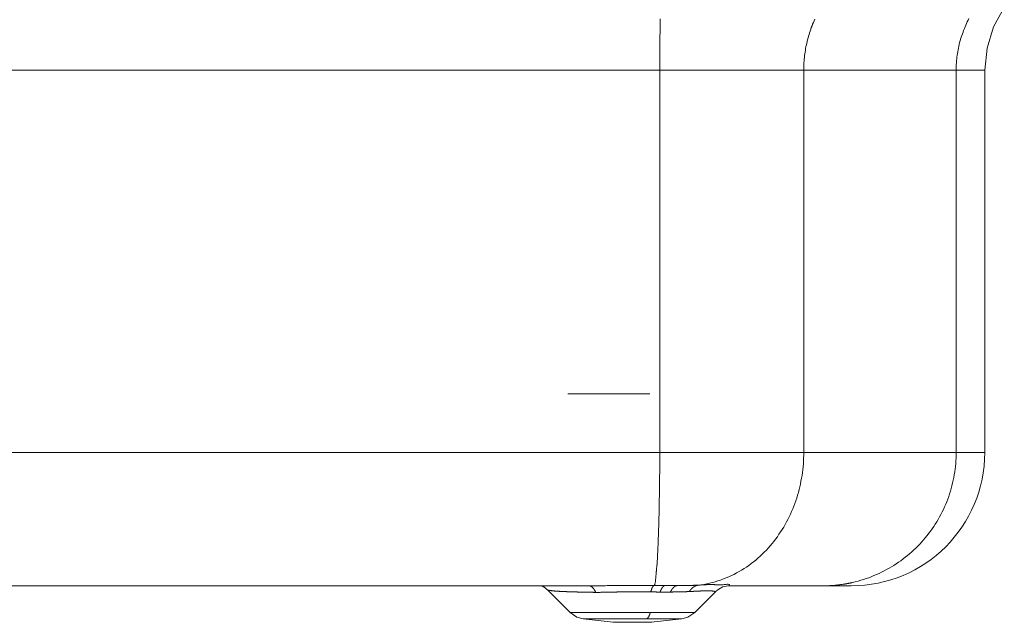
# Model space of a CAD drawing. Header units: inches. Extents: x 57112 to 98566, y -51777 to -16564.
# Tile 9 of 138: x 71691 to 71717, y -21307 to -21292. Entities that reach past the tile are written whole.
import ezdxf

# ---------------------------------------------------------------- set-up
doc = ezdxf.new("R2010")
doc.units = ezdxf.units.IN
doc.header["$MEASUREMENT"] = 0
doc.layers.get('0').update_dxf_attribs({"color": 251, "lineweight": 0})

# ---------------------------------------------------------------- blocks, each defined once
blk = doc.blocks.new('A$C6761DF6A')
for p, q in [((2162.91, 139), (2436.13, 139)), ((2389.66, 139), (2389.66, 84.3)), ((2410.25, 139), (2410.25, 84.3)), ((2432.04, 139), (2432.04, 84.3)), ((2436.13, 139), (2436.13, 84.3)), ((2162.91, 84.3), (2436.13, 84.3)), ((2219.45, 65.22), (2379.59, 65.22)), ((2372.7, 65.22), (2373.18, 64.97)), ((2399.5, 65.22), (2399.48, 65.22)), ((2399.5, 65.22), (2417.05, 65.22)), ((2376.86, 61.4), (2373.62, 64.64)), ((2394.66, 61.4), (2397.61, 64.36)), ((2397.61, 64.35), (2397.61, 64.35)), ((2383.03, 60.01), (2383.1, 60)), ((2388.42, 60), (2392.83, 60.5))]:
    blk.add_line(p, q)
at = {"linetype": 'Continuous'}
blk.add_line((2388.23, 92.67), (2376.51, 92.67), dxfattribs=at)
for points in [[(2389.66, 139), (2389.66, 139.23), (2389.66, 139.47), (2389.66, 139.71), (2389.66, 139.94), (2389.66, 140.18), (2389.66, 140.42), (2389.66, 140.65), (2389.66, 140.89), (2389.66, 141.13), (2389.66, 141.36), (2389.67, 141.6), (2389.67, 141.84), (2389.67, 142.08), (2389.67, 142.31), (2389.67, 142.55), (2389.68, 142.79), (2389.68, 143.02), (2389.68, 143.26), (2389.69, 143.5), (2389.69, 143.73), (2389.69, 143.97), (2389.7, 144.21), (2389.7, 144.44), (2389.7, 144.68), (2389.71, 144.92), (2389.71, 145.15), (2389.72, 145.39), (2389.72, 145.63), (2389.73, 145.86), (2389.73, 146.1), (2389.74, 146.34)], [(2410.25, 139), (2410.25, 139.25), (2410.26, 139.51), (2410.27, 139.77), (2410.28, 140.03), (2410.3, 140.29), (2410.32, 140.54), (2410.34, 140.8), (2410.37, 141.06), (2410.41, 141.31), (2410.44, 141.57), (2410.48, 141.83), (2410.52, 142.08), (2410.57, 142.34), (2410.62, 142.59), (2410.68, 142.84), (2410.74, 143.09), (2410.8, 143.34), (2410.86, 143.59), (2410.93, 143.84), (2411.01, 144.09), (2411.08, 144.34), (2411.16, 144.58), (2411.25, 144.83), (2411.33, 145.07), (2411.43, 145.31), (2411.52, 145.55), (2411.62, 145.79), (2411.72, 146.03), (2411.82, 146.26)], [(2432.04, 139), (2432.04, 139.26), (2432.05, 139.52), (2432.06, 139.79), (2432.07, 140.05), (2432.09, 140.31), (2432.12, 140.58), (2432.15, 140.84), (2432.18, 141.1), (2432.22, 141.36), (2432.26, 141.62), (2432.31, 141.88), (2432.36, 142.14), (2432.42, 142.4), (2432.48, 142.66), (2432.54, 142.92), (2432.61, 143.17), (2432.68, 143.42), (2432.76, 143.68), (2432.84, 143.93), (2432.93, 144.18), (2433.02, 144.43), (2433.11, 144.67), (2433.21, 144.92), (2433.31, 145.16), (2433.41, 145.4), (2433.52, 145.65), (2433.63, 145.88), (2433.75, 146.12), (2433.87, 146.36)], [(2436.13, 139), (2436.46, 142.14), (2437.4, 145.16), (2438.92, 147.94)], [(2389.28, 68.42), (2389.31, 68.75), (2389.33, 69.08), (2389.35, 69.41), (2389.36, 69.74), (2389.38, 70.07), (2389.39, 70.4), (2389.41, 70.73), (2389.42, 71.06), (2389.43, 71.39), (2389.44, 71.72), (2389.45, 72.06), (2389.47, 72.39), (2389.48, 72.72), (2389.49, 73.05), (2389.5, 73.38), (2389.51, 73.71), (2389.52, 74.04), (2389.53, 74.37), (2389.54, 74.7), (2389.55, 75.03), (2389.56, 75.36), (2389.57, 75.7), (2389.57, 76.03), (2389.58, 76.36), (2389.59, 76.69), (2389.59, 77.02), (2389.6, 77.35), (2389.6, 77.68), (2389.61, 78.01), (2389.61, 78.34), (2389.62, 78.67), (2389.62, 79.01), (2389.63, 79.34), (2389.63, 79.67), (2389.63, 80), (2389.64, 80.33), (2389.64, 80.66), (2389.64, 80.99), (2389.65, 81.32), (2389.65, 81.65), (2389.65, 81.98), (2389.65, 82.32), (2389.65, 82.65), (2389.65, 82.98), (2389.65, 83.31), (2389.66, 83.64), (2389.66, 83.97), (2389.66, 84.3)], [(2410.25, 84.3), (2410.25, 83.89), (2410.23, 83.48), (2410.21, 83.06), (2410.19, 82.65), (2410.15, 82.24), (2410.11, 81.82), (2410.06, 81.41), (2410, 81), (2409.93, 80.6), (2409.85, 80.19), (2409.77, 79.78), (2409.68, 79.38), (2409.58, 78.98), (2409.48, 78.58), (2409.36, 78.18), (2409.24, 77.78), (2409.11, 77.39), (2408.97, 77), (2408.83, 76.61), (2408.67, 76.23), (2408.51, 75.84), (2408.34, 75.47), (2408.17, 75.09), (2407.98, 74.72), (2407.79, 74.36), (2407.59, 73.99), (2407.38, 73.63), (2407.17, 73.28), (2406.94, 72.93), (2406.71, 72.59), (2406.48, 72.25), (2406.23, 71.91), (2405.98, 71.58), (2405.72, 71.26), (2405.45, 70.94), (2405.18, 70.63), (2404.9, 70.33), (2404.61, 70.03), (2404.31, 69.74), (2404.01, 69.46), (2403.7, 69.18), (2403.39, 68.91), (2403.07, 68.65), (2402.74, 68.4), (2402.41, 68.15), (2402.07, 67.91), (2401.72, 67.69), (2401.37, 67.47), (2401.01, 67.26), (2400.65, 67.06), (2400.28, 66.86), (2399.91, 66.68), (2399.53, 66.51), (2399.15, 66.35), (2398.76, 66.2), (2398.37, 66.05), (2397.98, 65.92), (2397.58, 65.8), (2397.18, 65.7), (2396.78, 65.6), (2396.37, 65.51), (2395.97, 65.43), (2395.56, 65.37), (2395.15, 65.32)], [(2432.04, 84.3), (2432.03, 83.9), (2432.02, 83.5), (2432, 83.1), (2431.97, 82.7), (2431.93, 82.3), (2431.88, 81.9), (2431.83, 81.51), (2431.77, 81.11), (2431.7, 80.71), (2431.62, 80.32), (2431.53, 79.93), (2431.43, 79.54), (2431.33, 79.15), (2431.22, 78.77), (2431.1, 78.39), (2430.97, 78.01), (2430.83, 77.63), (2430.69, 77.25), (2430.54, 76.88), (2430.38, 76.51), (2430.21, 76.15), (2430.04, 75.79), (2429.85, 75.43), (2429.66, 75.08), (2429.47, 74.73), (2429.26, 74.39), (2429.05, 74.04), (2428.83, 73.71), (2428.61, 73.38), (2428.37, 73.05), (2428.13, 72.73), (2427.89, 72.41), (2427.63, 72.1), (2427.37, 71.8), (2427.11, 71.49), (2426.84, 71.2), (2426.56, 70.91), (2426.27, 70.63), (2425.98, 70.35), (2425.69, 70.08), (2425.39, 69.82), (2425.08, 69.56), (2424.77, 69.31), (2424.45, 69.06), (2424.13, 68.82), (2423.8, 68.59), (2423.47, 68.37), (2423.13, 68.15), (2422.79, 67.94), (2422.44, 67.74), (2422.09, 67.54), (2421.74, 67.35), (2421.38, 67.17), (2421.02, 67), (2420.65, 66.83), (2420.28, 66.68), (2419.91, 66.53), (2419.54, 66.38), (2419.16, 66.25), (2418.78, 66.12), (2418.39, 66.01), (2418.01, 65.9), (2417.62, 65.79), (2417.23, 65.7)], [(2388.87, 65.27), (2388.91, 65.35), (2388.95, 65.43), (2388.98, 65.51), (2389, 65.6), (2389.02, 65.69), (2389.04, 65.78), (2389.05, 65.87), (2389.06, 65.97), (2389.06, 66.06), (2389.07, 66.16), (2389.08, 66.25), (2389.09, 66.34), (2389.09, 66.43), (2389.1, 66.53), (2389.11, 66.62), (2389.12, 66.71), (2389.13, 66.8), (2389.13, 66.89), (2389.14, 66.98), (2389.15, 67.07), (2389.16, 67.16), (2389.17, 67.25), (2389.18, 67.34), (2389.19, 67.43), (2389.2, 67.52), (2389.21, 67.61), (2389.22, 67.7), (2389.22, 67.79), (2389.23, 67.88), (2389.24, 67.97), (2389.25, 68.06), (2389.26, 68.15)], [(2389.26, 68.15), (2389.26, 68.16), (2389.26, 68.17), (2389.26, 68.18), (2389.26, 68.19), (2389.26, 68.21), (2389.26, 68.22), (2389.27, 68.23), (2389.27, 68.24), (2389.27, 68.25), (2389.27, 68.26), (2389.27, 68.27), (2389.27, 68.28), (2389.27, 68.29), (2389.27, 68.31), (2389.27, 68.32), (2389.27, 68.33), (2389.28, 68.34), (2389.28, 68.35), (2389.28, 68.36), (2389.28, 68.37), (2389.28, 68.38), (2389.28, 68.4), (2389.28, 68.41), (2389.28, 68.42)], [(2372.78, 65.22), (2373.11, 65.06), (2373.71, 64.55)], [(2379.54, 65.22), (2379.54, 65.22), (2379.54, 65.22), (2379.53, 65.22), (2379.53, 65.22), (2379.53, 65.22), (2379.53, 65.22), (2379.52, 65.22), (2379.52, 65.22), (2379.52, 65.22), (2379.51, 65.22), (2379.51, 65.22), (2379.51, 65.22), (2379.5, 65.22), (2379.5, 65.22), (2379.5, 65.22), (2379.49, 65.22), (2379.49, 65.22), (2379.49, 65.22), (2379.48, 65.22), (2379.48, 65.22), (2379.48, 65.22), (2379.47, 65.22), (2379.47, 65.22), (2379.47, 65.22), (2379.47, 65.22), (2379.46, 65.22), (2379.46, 65.22), (2379.46, 65.22), (2379.45, 65.22), (2379.45, 65.22), (2379.45, 65.22), (2379.44, 65.22), (2379.44, 65.22), (2379.44, 65.22), (2379.43, 65.22), (2379.43, 65.22), (2379.43, 65.22), (2379.42, 65.22), (2379.42, 65.22), (2379.42, 65.22), (2379.42, 65.22), (2379.41, 65.22), (2379.41, 65.22), (2379.41, 65.22), (2379.4, 65.22), (2379.4, 65.22), (2379.4, 65.22), (2379.39, 65.22)], [(2379.54, 65.22), (2379.56, 65.22), (2379.57, 65.22), (2379.59, 65.22), (2379.6, 65.22), (2379.62, 65.22), (2379.63, 65.21), (2379.65, 65.21), (2379.66, 65.21), (2379.67, 65.2), (2379.69, 65.2), (2379.7, 65.19), (2379.72, 65.19), (2379.73, 65.18), (2379.75, 65.18), (2379.76, 65.17), (2379.77, 65.17), (2379.79, 65.16), (2379.8, 65.16), (2379.81, 65.15), (2379.83, 65.14), (2379.84, 65.13), (2379.85, 65.13), (2379.86, 65.12), (2379.88, 65.11)], [(2379.59, 65.22), (2379.82, 65.22), (2380.05, 65.22), (2380.28, 65.23), (2380.52, 65.23), (2380.75, 65.23), (2380.98, 65.23), (2381.21, 65.23), (2381.44, 65.24), (2381.68, 65.24), (2381.91, 65.24), (2382.14, 65.25), (2382.37, 65.25), (2382.6, 65.25), (2382.84, 65.26), (2383.07, 65.26), (2383.3, 65.26), (2383.53, 65.27), (2383.76, 65.27), (2384, 65.27), (2384.23, 65.27), (2384.46, 65.28), (2384.69, 65.28), (2384.92, 65.28), (2385.16, 65.28), (2385.39, 65.28), (2385.62, 65.28), (2385.85, 65.28), (2386.08, 65.28), (2386.31, 65.28), (2386.55, 65.28), (2386.78, 65.28), (2387.01, 65.28), (2387.24, 65.28), (2387.47, 65.28), (2387.71, 65.28), (2387.94, 65.28), (2388.17, 65.28), (2388.4, 65.27), (2388.63, 65.27), (2388.87, 65.27)], [(2379.88, 65.11), (2379.9, 65.09), (2379.93, 65.08), (2379.96, 65.06), (2379.98, 65.04), (2380.01, 65.01), (2380.03, 64.99), (2380.06, 64.97), (2380.08, 64.95), (2380.1, 64.92), (2380.12, 64.9), (2380.15, 64.88), (2380.17, 64.85), (2380.19, 64.83), (2380.21, 64.8), (2380.23, 64.77), (2380.25, 64.75), (2380.27, 64.72), (2380.28, 64.69), (2380.3, 64.67), (2380.32, 64.64), (2380.34, 64.61), (2380.35, 64.58), (2380.37, 64.55), (2380.38, 64.53), (2380.4, 64.5), (2380.42, 64.47), (2380.43, 64.44), (2380.44, 64.41), (2380.46, 64.38), (2380.47, 64.35), (2380.49, 64.32), (2380.5, 64.29)], [(2388.87, 65.27), (2388.85, 65.26), (2388.84, 65.26), (2388.82, 65.25), (2388.81, 65.24), (2388.8, 65.24), (2388.79, 65.23), (2388.77, 65.22), (2388.76, 65.21), (2388.75, 65.2), (2388.74, 65.19), (2388.73, 65.18), (2388.72, 65.17), (2388.71, 65.16), (2388.7, 65.14), (2388.69, 65.13), (2388.68, 65.12), (2388.68, 65.11), (2388.67, 65.1), (2388.66, 65.08), (2388.65, 65.07), (2388.64, 65.06), (2388.64, 65.04), (2388.63, 65.03), (2388.62, 65.02), (2388.61, 65.01), (2388.61, 64.99), (2388.6, 64.98), (2388.59, 64.97), (2388.59, 64.95), (2388.58, 64.94), (2388.57, 64.93), (2388.57, 64.91), (2388.56, 64.9), (2388.55, 64.88), (2388.55, 64.87), (2388.54, 64.86), (2388.54, 64.84), (2388.53, 64.83), (2388.53, 64.82), (2388.52, 64.8), (2388.51, 64.79), (2388.51, 64.77), (2388.5, 64.76), (2388.5, 64.75), (2388.49, 64.73), (2388.49, 64.72), (2388.48, 64.7), (2388.48, 64.69), (2388.47, 64.68), (2388.47, 64.66), (2388.46, 64.65), (2388.46, 64.63), (2388.46, 64.62), (2388.45, 64.6), (2388.45, 64.59), (2388.44, 64.58), (2388.44, 64.56), (2388.43, 64.55), (2388.43, 64.53), (2388.42, 64.52), (2388.42, 64.5), (2388.42, 64.49), (2388.41, 64.48), (2388.41, 64.46), (2388.4, 64.45), (2388.4, 64.43), (2388.4, 64.42), (2388.39, 64.4), (2388.39, 64.39), (2388.39, 64.37), (2388.38, 64.36), (2388.38, 64.35)], [(2390.41, 65.26), (2390.36, 65.26), (2390.31, 65.26), (2390.27, 65.26), (2390.22, 65.26), (2390.17, 65.26), (2390.12, 65.26), (2390.07, 65.26), (2390.02, 65.26), (2389.98, 65.26), (2389.93, 65.26), (2389.88, 65.26), (2389.83, 65.26), (2389.78, 65.26), (2389.73, 65.26), (2389.69, 65.26), (2389.64, 65.26), (2389.59, 65.26), (2389.54, 65.26), (2389.49, 65.26), (2389.45, 65.26), (2389.4, 65.26), (2389.35, 65.26), (2389.3, 65.26), (2389.25, 65.26), (2389.2, 65.27), (2389.16, 65.27), (2389.11, 65.27), (2389.06, 65.27), (2389.01, 65.27), (2388.96, 65.27), (2388.91, 65.27), (2388.87, 65.27)], [(2389.71, 64.33), (2389.72, 64.35), (2389.72, 64.36), (2389.73, 64.38), (2389.73, 64.39), (2389.74, 64.41), (2389.75, 64.43), (2389.75, 64.44), (2389.76, 64.46), (2389.76, 64.47), (2389.77, 64.49), (2389.78, 64.5), (2389.78, 64.52), (2389.79, 64.54), (2389.79, 64.55), (2389.8, 64.57), (2389.81, 64.58), (2389.81, 64.6), (2389.82, 64.61), (2389.83, 64.63), (2389.84, 64.64), (2389.84, 64.66), (2389.85, 64.67), (2389.86, 64.69), (2389.86, 64.7), (2389.87, 64.72), (2389.88, 64.73), (2389.89, 64.75), (2389.89, 64.76), (2389.9, 64.78), (2389.91, 64.79), (2389.92, 64.81), (2389.93, 64.82), (2389.94, 64.84), (2389.94, 64.85), (2389.95, 64.86), (2389.96, 64.88), (2389.97, 64.89), (2389.98, 64.91), (2389.99, 64.92), (2390, 64.94), (2390.01, 64.95), (2390.02, 64.96), (2390.03, 64.98), (2390.04, 64.99), (2390.05, 65), (2390.06, 65.02), (2390.07, 65.03), (2390.08, 65.04), (2390.09, 65.05), (2390.1, 65.07), (2390.11, 65.08), (2390.13, 65.09), (2390.14, 65.1), (2390.15, 65.11), (2390.16, 65.13), (2390.17, 65.14), (2390.19, 65.15), (2390.2, 65.16), (2390.21, 65.17), (2390.23, 65.18), (2390.24, 65.19), (2390.26, 65.2), (2390.27, 65.2), (2390.28, 65.21), (2390.3, 65.22), (2390.31, 65.23), (2390.33, 65.23), (2390.35, 65.24), (2390.36, 65.25), (2390.38, 65.25), (2390.39, 65.25), (2390.41, 65.26)], [(2392.13, 65.26), (2392.08, 65.26), (2392.02, 65.26), (2391.97, 65.26), (2391.92, 65.26), (2391.86, 65.26), (2391.81, 65.26), (2391.76, 65.26), (2391.7, 65.26), (2391.65, 65.26), (2391.59, 65.26), (2391.54, 65.26), (2391.49, 65.26), (2391.43, 65.26), (2391.38, 65.26), (2391.33, 65.26), (2391.27, 65.26), (2391.22, 65.26), (2391.16, 65.26), (2391.11, 65.26), (2391.06, 65.26), (2391, 65.26), (2390.95, 65.26), (2390.89, 65.26), (2390.84, 65.26), (2390.79, 65.26), (2390.73, 65.26), (2390.68, 65.26), (2390.63, 65.26), (2390.57, 65.26), (2390.52, 65.26), (2390.46, 65.26), (2390.41, 65.26)], [(2391.2, 64.33), (2391.21, 64.35), (2391.22, 64.38), (2391.23, 64.4), (2391.24, 64.42), (2391.25, 64.44), (2391.26, 64.46), (2391.27, 64.49), (2391.29, 64.51), (2391.3, 64.53), (2391.31, 64.55), (2391.32, 64.57), (2391.33, 64.59), (2391.35, 64.61), (2391.36, 64.63), (2391.37, 64.66), (2391.38, 64.68), (2391.4, 64.7), (2391.41, 64.72), (2391.42, 64.74), (2391.44, 64.76), (2391.45, 64.78), (2391.47, 64.8), (2391.48, 64.82), (2391.5, 64.84), (2391.51, 64.86), (2391.53, 64.87), (2391.54, 64.89), (2391.56, 64.91), (2391.57, 64.93), (2391.59, 64.95), (2391.61, 64.96), (2391.63, 64.98), (2391.64, 65), (2391.66, 65.02), (2391.68, 65.03), (2391.7, 65.05), (2391.72, 65.06), (2391.73, 65.08), (2391.75, 65.09), (2391.77, 65.11), (2391.79, 65.12), (2391.81, 65.14), (2391.84, 65.15), (2391.86, 65.16), (2391.88, 65.17), (2391.9, 65.18), (2391.92, 65.2), (2391.94, 65.21), (2391.97, 65.21), (2391.99, 65.22), (2392.01, 65.23), (2392.04, 65.24), (2392.06, 65.24), (2392.08, 65.25), (2392.11, 65.25), (2392.13, 65.26)], [(2395.15, 65.32), (2395.07, 65.31), (2395, 65.31), (2394.92, 65.31), (2394.85, 65.31), (2394.77, 65.3), (2394.7, 65.3), (2394.62, 65.3), (2394.55, 65.3), (2394.47, 65.29), (2394.39, 65.29), (2394.32, 65.29), (2394.24, 65.29), (2394.17, 65.29), (2394.09, 65.28), (2394.02, 65.28), (2393.94, 65.28), (2393.87, 65.28), (2393.79, 65.28), (2393.72, 65.28), (2393.64, 65.27), (2393.57, 65.27), (2393.49, 65.27), (2393.41, 65.27), (2393.34, 65.27), (2393.26, 65.27), (2393.19, 65.27), (2393.11, 65.27), (2393.04, 65.27), (2392.96, 65.26), (2392.89, 65.26), (2392.81, 65.26), (2392.74, 65.26), (2392.66, 65.26), (2392.58, 65.26), (2392.51, 65.26), (2392.43, 65.26), (2392.36, 65.26), (2392.28, 65.26), (2392.21, 65.26), (2392.13, 65.26)], [(2393.89, 64.4), (2393.91, 64.43), (2393.93, 64.46), (2393.95, 64.49), (2393.96, 64.51), (2393.98, 64.54), (2394, 64.57), (2394.02, 64.59), (2394.04, 64.62), (2394.07, 64.65), (2394.09, 64.67), (2394.11, 64.7), (2394.13, 64.72), (2394.15, 64.75), (2394.17, 64.77), (2394.2, 64.8), (2394.22, 64.82), (2394.24, 64.85), (2394.27, 64.87), (2394.29, 64.89), (2394.32, 64.91), (2394.34, 64.94), (2394.37, 64.96), (2394.39, 64.98), (2394.42, 65), (2394.45, 65.02), (2394.47, 65.04), (2394.5, 65.06), (2394.53, 65.08), (2394.56, 65.09), (2394.59, 65.11), (2394.62, 65.13), (2394.64, 65.15), (2394.67, 65.16), (2394.7, 65.18), (2394.73, 65.19), (2394.76, 65.21), (2394.8, 65.22), (2394.83, 65.23), (2394.86, 65.24), (2394.89, 65.26), (2394.92, 65.27), (2394.95, 65.28), (2394.98, 65.28), (2395.02, 65.29), (2395.05, 65.3), (2395.08, 65.31), (2395.12, 65.31), (2395.15, 65.32)], [(2399.5, 65.22), (2399.58, 65.28), (2399.61, 65.35), (2399.59, 65.4), (2399.52, 65.43), (2399.42, 65.44), (2399.3, 65.44), (2399.16, 65.42), (2399.01, 65.41), (2398.86, 65.39), (2398.72, 65.38), (2398.59, 65.37), (2398.47, 65.36), (2398.36, 65.36), (2398.25, 65.35), (2398.15, 65.35), (2398.06, 65.35), (2397.97, 65.36), (2397.88, 65.36), (2397.8, 65.37), (2397.72, 65.37), (2397.64, 65.38), (2397.56, 65.38), (2397.49, 65.39), (2397.41, 65.39), (2397.33, 65.4), (2397.25, 65.4), (2397.16, 65.4), (2397.08, 65.4), (2396.99, 65.4), (2396.9, 65.4), (2396.81, 65.4), (2396.72, 65.4), (2396.62, 65.4), (2396.53, 65.39), (2396.43, 65.39), (2396.33, 65.38), (2396.23, 65.38), (2396.13, 65.37), (2396.04, 65.37), (2395.94, 65.36), (2395.84, 65.36), (2395.74, 65.35), (2395.64, 65.34), (2395.54, 65.34), (2395.44, 65.33), (2395.34, 65.33), (2395.24, 65.32), (2395.15, 65.32)], [(2397.6, 64.35), (2398.11, 64.76), (2398.7, 65.06), (2399.15, 65.18), (2399.39, 65.22), (2399.48, 65.22)], [(2416.01, 65.46), (2415.89, 65.44), (2415.76, 65.43), (2415.64, 65.41), (2415.51, 65.39), (2415.39, 65.37), (2415.26, 65.36), (2415.14, 65.34), (2415.01, 65.33), (2414.89, 65.32), (2414.76, 65.31), (2414.64, 65.29), (2414.51, 65.28), (2414.38, 65.27), (2414.26, 65.27), (2414.13, 65.26), (2414, 65.25), (2413.88, 65.24), (2413.75, 65.24), (2413.63, 65.23), (2413.5, 65.23), (2413.37, 65.23), (2413.25, 65.22), (2413.12, 65.22), (2413, 65.22)], [(2417, 65.65), (2416.96, 65.64), (2416.92, 65.63), (2416.88, 65.62), (2416.84, 65.62), (2416.8, 65.61), (2416.76, 65.6), (2416.72, 65.59), (2416.68, 65.58), (2416.63, 65.57), (2416.59, 65.57), (2416.55, 65.56), (2416.51, 65.55), (2416.47, 65.54), (2416.43, 65.54), (2416.39, 65.53), (2416.34, 65.52), (2416.3, 65.51), (2416.26, 65.51), (2416.22, 65.5), (2416.18, 65.49), (2416.14, 65.48), (2416.1, 65.48), (2416.06, 65.47), (2416.01, 65.46)], [(2417.23, 65.7), (2417.22, 65.7), (2417.21, 65.7), (2417.2, 65.69), (2417.19, 65.69), (2417.18, 65.69), (2417.18, 65.69), (2417.17, 65.69), (2417.16, 65.68), (2417.15, 65.68), (2417.14, 65.68), (2417.13, 65.68), (2417.12, 65.68), (2417.11, 65.67), (2417.1, 65.67), (2417.09, 65.67), (2417.08, 65.67), (2417.07, 65.67), (2417.06, 65.66), (2417.05, 65.66), (2417.04, 65.66), (2417.03, 65.66), (2417.02, 65.65), (2417.01, 65.65), (2417, 65.65)], [(2373.62, 64.64), (2373.65, 64.62), (2373.69, 64.61), (2373.72, 64.6), (2373.76, 64.59), (2373.79, 64.58), (2373.83, 64.58), (2373.86, 64.57), (2373.9, 64.56), (2373.94, 64.56), (2373.97, 64.55), (2374.01, 64.55), (2374.04, 64.54), (2374.08, 64.54), (2374.12, 64.53), (2374.15, 64.53), (2374.19, 64.52), (2374.22, 64.52), (2374.26, 64.52), (2374.3, 64.51), (2374.33, 64.51), (2374.37, 64.51), (2374.4, 64.5), (2374.44, 64.5), (2374.48, 64.5), (2374.51, 64.49), (2374.55, 64.49), (2374.58, 64.49), (2374.62, 64.48), (2374.66, 64.48), (2374.69, 64.48), (2374.73, 64.47), (2374.77, 64.47), (2374.8, 64.47), (2374.84, 64.47), (2374.87, 64.46), (2374.91, 64.46), (2374.95, 64.46), (2374.98, 64.46), (2375.02, 64.45), (2375.05, 64.45), (2375.09, 64.45), (2375.13, 64.45), (2375.16, 64.44), (2375.2, 64.44), (2375.24, 64.44), (2375.27, 64.44), (2375.31, 64.43), (2375.34, 64.43), (2375.38, 64.43), (2375.42, 64.43), (2375.45, 64.43), (2375.49, 64.42), (2375.53, 64.42), (2375.56, 64.42), (2375.6, 64.42), (2375.63, 64.42), (2375.67, 64.41), (2375.71, 64.41), (2375.74, 64.41), (2375.78, 64.41), (2375.82, 64.41), (2375.85, 64.41), (2375.89, 64.4), (2375.92, 64.4), (2375.96, 64.4), (2376, 64.4), (2376.03, 64.4), (2376.07, 64.4), (2376.11, 64.39), (2376.14, 64.39), (2376.18, 64.39), (2376.21, 64.39), (2376.25, 64.39), (2376.29, 64.39), (2376.32, 64.39), (2376.36, 64.38), (2376.4, 64.38), (2376.43, 64.38), (2376.47, 64.38), (2376.5, 64.38), (2376.54, 64.38), (2376.58, 64.38), (2376.61, 64.37), (2376.65, 64.37), (2376.69, 64.37), (2376.72, 64.37), (2376.76, 64.37), (2376.79, 64.37), (2376.83, 64.37), (2376.87, 64.36), (2376.9, 64.36), (2376.94, 64.36), (2376.98, 64.36), (2377.01, 64.36), (2377.05, 64.36), (2377.08, 64.36), (2377.12, 64.36), (2377.16, 64.36), (2377.19, 64.35), (2377.23, 64.35), (2377.27, 64.35), (2377.3, 64.35), (2377.34, 64.35), (2377.38, 64.35), (2377.41, 64.35), (2377.45, 64.35), (2377.48, 64.35), (2377.52, 64.34), (2377.56, 64.34), (2377.59, 64.34), (2377.63, 64.34), (2377.67, 64.34), (2377.7, 64.34), (2377.74, 64.34), (2377.77, 64.34), (2377.81, 64.34), (2377.85, 64.34), (2377.88, 64.33), (2377.92, 64.33), (2377.96, 64.33), (2377.99, 64.33), (2378.03, 64.33), (2378.06, 64.33), (2378.1, 64.33), (2378.14, 64.33), (2378.17, 64.33), (2378.21, 64.33), (2378.25, 64.33), (2378.28, 64.33), (2378.32, 64.32), (2378.35, 64.32), (2378.39, 64.32), (2378.43, 64.32), (2378.46, 64.32), (2378.5, 64.32), (2378.54, 64.32), (2378.57, 64.32), (2378.61, 64.32), (2378.64, 64.32), (2378.68, 64.32), (2378.72, 64.32), (2378.75, 64.32), (2378.79, 64.32), (2378.83, 64.31), (2378.86, 64.31), (2378.9, 64.31), (2378.94, 64.31), (2378.97, 64.31), (2379.01, 64.31), (2379.04, 64.31), (2379.08, 64.31), (2379.12, 64.31)], [(2379.12, 64.31), (2379.15, 64.31), (2379.17, 64.31), (2379.2, 64.31), (2379.23, 64.31), (2379.26, 64.31), (2379.29, 64.31), (2379.32, 64.31), (2379.35, 64.31), (2379.38, 64.31), (2379.4, 64.31), (2379.43, 64.3), (2379.46, 64.3), (2379.49, 64.3), (2379.52, 64.3), (2379.55, 64.3), (2379.58, 64.3), (2379.61, 64.3), (2379.64, 64.3), (2379.66, 64.3), (2379.69, 64.3), (2379.72, 64.3), (2379.75, 64.3), (2379.78, 64.3), (2379.81, 64.3), (2379.84, 64.3), (2379.87, 64.3), (2379.89, 64.3), (2379.92, 64.3), (2379.95, 64.3), (2379.98, 64.3), (2380.01, 64.3), (2380.04, 64.3), (2380.07, 64.3), (2380.1, 64.3), (2380.12, 64.3), (2380.15, 64.3), (2380.18, 64.29), (2380.21, 64.29), (2380.24, 64.29), (2380.27, 64.29), (2380.3, 64.29), (2380.33, 64.29), (2380.36, 64.29), (2380.38, 64.29), (2380.41, 64.29), (2380.44, 64.29), (2380.47, 64.29), (2380.5, 64.29)], [(2380.5, 64.29), (2380.57, 64.29), (2380.63, 64.29), (2380.7, 64.29), (2380.76, 64.29), (2380.83, 64.29), (2380.89, 64.29), (2380.96, 64.29), (2381.03, 64.29), (2381.09, 64.29), (2381.16, 64.29), (2381.22, 64.3), (2381.29, 64.3), (2381.35, 64.3), (2381.42, 64.3), (2381.49, 64.3), (2381.55, 64.3), (2381.62, 64.3), (2381.68, 64.3), (2381.75, 64.3), (2381.81, 64.3), (2381.88, 64.3), (2381.95, 64.31), (2382.01, 64.31), (2382.08, 64.31), (2382.14, 64.31), (2382.21, 64.31), (2382.27, 64.31), (2382.34, 64.31), (2382.41, 64.31), (2382.47, 64.31), (2382.54, 64.32), (2382.6, 64.32), (2382.67, 64.32), (2382.74, 64.32), (2382.8, 64.32), (2382.87, 64.32), (2382.93, 64.32), (2383, 64.32), (2383.06, 64.33), (2383.13, 64.33), (2383.2, 64.33), (2383.26, 64.33), (2383.33, 64.33), (2383.39, 64.33), (2383.46, 64.33), (2383.52, 64.33), (2383.59, 64.34), (2383.66, 64.34), (2383.72, 64.34), (2383.79, 64.34), (2383.85, 64.34), (2383.92, 64.34), (2383.98, 64.34), (2384.05, 64.34), (2384.12, 64.34), (2384.18, 64.35), (2384.25, 64.35), (2384.31, 64.35), (2384.38, 64.35), (2384.44, 64.35), (2384.51, 64.35), (2384.58, 64.35), (2384.64, 64.35), (2384.71, 64.35), (2384.77, 64.35), (2384.84, 64.36), (2384.9, 64.36), (2384.97, 64.36), (2385.04, 64.36), (2385.1, 64.36), (2385.17, 64.36), (2385.23, 64.36), (2385.3, 64.36), (2385.37, 64.36), (2385.43, 64.36), (2385.5, 64.36), (2385.56, 64.36), (2385.63, 64.36), (2385.69, 64.36), (2385.76, 64.36)], [(2385.76, 64.36), (2385.83, 64.36), (2385.89, 64.36), (2385.96, 64.36), (2386.02, 64.36), (2386.09, 64.36), (2386.15, 64.36), (2386.22, 64.36), (2386.28, 64.36), (2386.35, 64.36), (2386.41, 64.36), (2386.48, 64.36), (2386.55, 64.36), (2386.61, 64.36), (2386.68, 64.36), (2386.74, 64.36), (2386.81, 64.36), (2386.87, 64.36), (2386.94, 64.36), (2387, 64.36), (2387.07, 64.36), (2387.13, 64.36), (2387.2, 64.36), (2387.27, 64.36), (2387.33, 64.36), (2387.4, 64.36), (2387.46, 64.36), (2387.53, 64.36), (2387.59, 64.36), (2387.66, 64.36), (2387.72, 64.35), (2387.79, 64.35), (2387.85, 64.35), (2387.92, 64.35), (2387.99, 64.35), (2388.05, 64.35), (2388.12, 64.35), (2388.18, 64.35), (2388.25, 64.35), (2388.31, 64.35), (2388.38, 64.35)], [(2388.38, 64.35), (2388.42, 64.34), (2388.46, 64.34), (2388.5, 64.34), (2388.55, 64.34), (2388.59, 64.34), (2388.63, 64.34), (2388.67, 64.34), (2388.71, 64.34), (2388.75, 64.34), (2388.8, 64.34), (2388.84, 64.34), (2388.88, 64.34), (2388.92, 64.34), (2388.96, 64.34), (2389, 64.34), (2389.05, 64.34), (2389.09, 64.34), (2389.13, 64.34), (2389.17, 64.34), (2389.21, 64.33), (2389.25, 64.33), (2389.3, 64.33), (2389.34, 64.33), (2389.38, 64.33), (2389.42, 64.33), (2389.46, 64.33), (2389.5, 64.33), (2389.55, 64.33), (2389.59, 64.33), (2389.63, 64.33), (2389.67, 64.33), (2389.71, 64.33)], [(2389.71, 64.33), (2389.76, 64.33), (2389.8, 64.33), (2389.85, 64.33), (2389.9, 64.33), (2389.94, 64.33), (2389.99, 64.33), (2390.04, 64.33), (2390.08, 64.33), (2390.13, 64.33), (2390.18, 64.33), (2390.22, 64.33), (2390.27, 64.33), (2390.32, 64.33), (2390.36, 64.33), (2390.41, 64.33), (2390.46, 64.33), (2390.5, 64.33), (2390.55, 64.33), (2390.6, 64.33), (2390.64, 64.33), (2390.69, 64.33), (2390.74, 64.33), (2390.78, 64.33), (2390.83, 64.33), (2390.87, 64.33), (2390.92, 64.33), (2390.97, 64.33), (2391.01, 64.33), (2391.06, 64.33), (2391.11, 64.33), (2391.15, 64.33), (2391.2, 64.33)], [(2391.2, 64.33), (2391.27, 64.33), (2391.33, 64.33), (2391.4, 64.33), (2391.47, 64.33), (2391.54, 64.34), (2391.6, 64.34), (2391.67, 64.34), (2391.74, 64.34), (2391.81, 64.34), (2391.87, 64.34), (2391.94, 64.34), (2392.01, 64.34), (2392.07, 64.34), (2392.14, 64.34), (2392.21, 64.34), (2392.28, 64.35), (2392.34, 64.35), (2392.41, 64.35), (2392.48, 64.35), (2392.55, 64.35), (2392.61, 64.35), (2392.68, 64.36), (2392.75, 64.36), (2392.81, 64.36), (2392.88, 64.36), (2392.95, 64.36), (2393.02, 64.37), (2393.08, 64.37), (2393.15, 64.37), (2393.22, 64.37), (2393.29, 64.37), (2393.35, 64.38), (2393.42, 64.38), (2393.49, 64.38), (2393.55, 64.39), (2393.62, 64.39), (2393.69, 64.39), (2393.76, 64.4), (2393.82, 64.4), (2393.89, 64.4)], [(2393.89, 64.4), (2393.92, 64.4), (2393.95, 64.41), (2393.97, 64.41), (2394, 64.41), (2394.03, 64.41), (2394.06, 64.41), (2394.08, 64.41), (2394.11, 64.41), (2394.14, 64.42), (2394.17, 64.42), (2394.19, 64.42), (2394.22, 64.42), (2394.25, 64.42), (2394.28, 64.42), (2394.31, 64.43), (2394.33, 64.43), (2394.36, 64.43), (2394.39, 64.43), (2394.42, 64.43), (2394.44, 64.43), (2394.47, 64.43), (2394.5, 64.44), (2394.53, 64.44), (2394.55, 64.44), (2394.58, 64.44), (2394.61, 64.44), (2394.64, 64.44), (2394.66, 64.44), (2394.69, 64.45), (2394.72, 64.45), (2394.75, 64.45), (2394.77, 64.45), (2394.8, 64.45), (2394.83, 64.45), (2394.86, 64.46), (2394.89, 64.46), (2394.91, 64.46), (2394.94, 64.46), (2394.97, 64.46), (2395, 64.46), (2395.02, 64.46), (2395.05, 64.47), (2395.08, 64.47), (2395.11, 64.47), (2395.13, 64.47), (2395.16, 64.47), (2395.19, 64.47), (2395.22, 64.47), (2395.24, 64.47), (2395.27, 64.48), (2395.3, 64.48), (2395.33, 64.48), (2395.36, 64.48), (2395.38, 64.48), (2395.41, 64.48), (2395.44, 64.48), (2395.47, 64.48), (2395.49, 64.49), (2395.52, 64.49), (2395.55, 64.49), (2395.58, 64.49), (2395.6, 64.49), (2395.63, 64.49), (2395.66, 64.49), (2395.69, 64.49), (2395.71, 64.49), (2395.74, 64.5), (2395.77, 64.5), (2395.8, 64.5), (2395.83, 64.5), (2395.85, 64.5), (2395.88, 64.5), (2395.91, 64.5), (2395.94, 64.5), (2395.96, 64.5), (2395.99, 64.5), (2396.02, 64.5), (2396.05, 64.51), (2396.07, 64.51), (2396.1, 64.51), (2396.13, 64.51), (2396.16, 64.51), (2396.18, 64.51), (2396.21, 64.51), (2396.24, 64.51), (2396.27, 64.51), (2396.3, 64.51), (2396.32, 64.51), (2396.35, 64.51), (2396.38, 64.51), (2396.41, 64.51), (2396.43, 64.51), (2396.46, 64.51), (2396.49, 64.51), (2396.52, 64.51), (2396.54, 64.51), (2396.57, 64.51), (2396.6, 64.51), (2396.63, 64.51), (2396.66, 64.51), (2396.68, 64.51), (2396.71, 64.51), (2396.74, 64.51), (2396.77, 64.51), (2396.79, 64.51), (2396.82, 64.51), (2396.85, 64.5), (2396.88, 64.5), (2396.9, 64.5), (2396.93, 64.5), (2396.96, 64.5), (2396.99, 64.5), (2397.01, 64.5), (2397.04, 64.5), (2397.07, 64.49), (2397.1, 64.49), (2397.12, 64.49), (2397.15, 64.49), (2397.18, 64.48), (2397.21, 64.48), (2397.24, 64.48), (2397.26, 64.48), (2397.29, 64.47), (2397.32, 64.47), (2397.34, 64.46), (2397.37, 64.46), (2397.4, 64.45), (2397.43, 64.45), (2397.45, 64.44), (2397.48, 64.44), (2397.51, 64.43), (2397.53, 64.42), (2397.56, 64.41), (2397.58, 64.4), (2397.61, 64.38), (2397.61, 64.35)], [(2385.76, 61.4), (2385.72, 61.4), (2385.69, 61.4), (2385.65, 61.4), (2385.61, 61.4), (2385.57, 61.4), (2385.54, 61.4), (2385.5, 61.4), (2385.46, 61.4), (2385.43, 61.4), (2385.39, 61.4), (2385.35, 61.4), (2385.31, 61.4), (2385.28, 61.4), (2385.24, 61.4), (2385.2, 61.4), (2385.17, 61.4), (2385.13, 61.4), (2385.09, 61.4), (2385.06, 61.4), (2385.02, 61.4), (2384.98, 61.4), (2384.94, 61.4), (2384.91, 61.4), (2384.87, 61.4), (2384.83, 61.4), (2384.8, 61.4), (2384.76, 61.4), (2384.72, 61.4), (2384.68, 61.4), (2384.65, 61.4), (2384.61, 61.4), (2384.57, 61.4), (2384.54, 61.4), (2384.5, 61.4), (2384.46, 61.4), (2384.42, 61.4), (2384.39, 61.4), (2384.35, 61.4), (2384.31, 61.4), (2384.28, 61.4), (2384.24, 61.4), (2384.2, 61.4), (2384.16, 61.4), (2384.13, 61.4), (2384.09, 61.4), (2384.05, 61.4), (2384.02, 61.4), (2383.98, 61.4), (2383.94, 61.4), (2383.91, 61.4), (2383.87, 61.4), (2383.83, 61.4), (2383.79, 61.4), (2383.76, 61.4), (2383.72, 61.4), (2383.68, 61.4), (2383.65, 61.4), (2383.61, 61.4), (2383.57, 61.4), (2383.53, 61.4), (2383.5, 61.4), (2383.46, 61.4), (2383.42, 61.4), (2383.39, 61.4), (2383.35, 61.4), (2383.31, 61.4), (2383.27, 61.4), (2383.24, 61.4), (2383.2, 61.4), (2383.16, 61.4), (2383.13, 61.4), (2383.09, 61.41), (2383.05, 61.41), (2383.02, 61.41), (2382.98, 61.41), (2382.94, 61.41), (2382.9, 61.41), (2382.87, 61.41), (2382.83, 61.41), (2382.79, 61.41), (2382.76, 61.41), (2382.72, 61.41), (2382.68, 61.41), (2382.64, 61.41), (2382.61, 61.41), (2382.57, 61.41), (2382.53, 61.41), (2382.5, 61.41), (2382.46, 61.41), (2382.42, 61.41), (2382.38, 61.41), (2382.35, 61.41), (2382.31, 61.41), (2382.27, 61.41), (2382.24, 61.41), (2382.2, 61.41), (2382.16, 61.41), (2382.13, 61.41), (2382.09, 61.41), (2382.05, 61.41), (2382.01, 61.41), (2381.98, 61.41), (2381.94, 61.41), (2381.9, 61.41), (2381.87, 61.41), (2381.83, 61.41), (2381.79, 61.41), (2381.75, 61.41), (2381.72, 61.41), (2381.68, 61.41), (2381.64, 61.41), (2381.61, 61.41), (2381.57, 61.41), (2381.53, 61.41), (2381.49, 61.41), (2381.46, 61.41), (2381.42, 61.41), (2381.38, 61.41), (2381.35, 61.41), (2381.31, 61.41), (2381.27, 61.41), (2381.24, 61.41), (2381.2, 61.41), (2381.16, 61.41), (2381.12, 61.41), (2381.09, 61.41), (2381.05, 61.41), (2381.01, 61.41), (2380.98, 61.41), (2380.94, 61.41), (2380.9, 61.41), (2380.86, 61.41), (2380.83, 61.41), (2380.79, 61.41), (2380.75, 61.41), (2380.72, 61.41), (2380.68, 61.41), (2380.64, 61.41), (2380.6, 61.41), (2380.57, 61.41), (2380.53, 61.41), (2380.49, 61.41), (2380.46, 61.41), (2380.42, 61.41), (2380.38, 61.41), (2380.34, 61.41), (2380.31, 61.41), (2380.27, 61.41), (2380.23, 61.41), (2380.2, 61.41), (2380.16, 61.41), (2380.12, 61.41), (2380.09, 61.41), (2380.05, 61.41), (2380.01, 61.41), (2379.97, 61.41), (2379.94, 61.41), (2379.9, 61.41), (2379.86, 61.41), (2379.83, 61.41), (2379.79, 61.41), (2379.75, 61.41), (2379.71, 61.41), (2379.68, 61.41), (2379.64, 61.41), (2379.6, 61.41), (2379.57, 61.41), (2379.53, 61.41), (2379.49, 61.41), (2379.45, 61.41), (2379.42, 61.41), (2379.38, 61.41), (2379.34, 61.41), (2379.31, 61.41), (2379.27, 61.41), (2379.23, 61.41), (2379.2, 61.41), (2379.16, 61.41), (2379.12, 61.41), (2379.08, 61.41), (2379.05, 61.41), (2379.01, 61.41), (2378.97, 61.41), (2378.94, 61.41), (2378.9, 61.41), (2378.86, 61.41), (2378.82, 61.41), (2378.79, 61.41), (2378.75, 61.41), (2378.71, 61.41), (2378.68, 61.41), (2378.64, 61.41), (2378.6, 61.41), (2378.56, 61.41), (2378.53, 61.41), (2378.49, 61.41), (2378.45, 61.41), (2378.42, 61.41), (2378.38, 61.41), (2378.34, 61.41), (2378.31, 61.41), (2378.27, 61.41), (2378.23, 61.41), (2378.19, 61.41), (2378.16, 61.41), (2378.12, 61.41), (2378.08, 61.41), (2378.05, 61.41), (2378.01, 61.41), (2377.97, 61.41), (2377.93, 61.41), (2377.9, 61.41), (2377.86, 61.41), (2377.82, 61.41), (2377.79, 61.41), (2377.75, 61.41), (2377.71, 61.41), (2377.67, 61.41), (2377.64, 61.41), (2377.6, 61.41), (2377.56, 61.41), (2377.53, 61.41), (2377.49, 61.41), (2377.45, 61.41), (2377.41, 61.41), (2377.38, 61.41), (2377.34, 61.41), (2377.3, 61.41), (2377.27, 61.41), (2377.23, 61.41), (2377.19, 61.41), (2377.16, 61.41), (2377.12, 61.41), (2377.08, 61.41), (2377.04, 61.41), (2377.01, 61.4), (2376.97, 61.4), (2376.93, 61.4), (2376.9, 61.4), (2376.86, 61.4)], [(2376.86, 61.4), (2377.82, 60.74), (2378.69, 60.5)], [(2388.31, 61.4), (2388.24, 61.4), (2388.18, 61.4), (2388.12, 61.4), (2388.05, 61.4), (2387.99, 61.4), (2387.93, 61.4), (2387.86, 61.4), (2387.8, 61.4), (2387.73, 61.4), (2387.67, 61.4), (2387.61, 61.4), (2387.54, 61.4), (2387.48, 61.4), (2387.42, 61.4), (2387.35, 61.4), (2387.29, 61.4), (2387.23, 61.4), (2387.16, 61.4), (2387.1, 61.4), (2387.03, 61.4), (2386.97, 61.4), (2386.91, 61.4), (2386.84, 61.4), (2386.78, 61.4), (2386.72, 61.4), (2386.65, 61.4), (2386.59, 61.4), (2386.52, 61.4), (2386.46, 61.4), (2386.4, 61.4), (2386.33, 61.4), (2386.27, 61.4), (2386.21, 61.4), (2386.14, 61.4), (2386.08, 61.4), (2386.01, 61.4), (2385.95, 61.4), (2385.89, 61.4), (2385.82, 61.4), (2385.76, 61.4)], [(2388.31, 61.4), (2388.3, 61.39), (2388.3, 61.38), (2388.3, 61.36), (2388.29, 61.35), (2388.29, 61.33), (2388.28, 61.32), (2388.28, 61.31), (2388.27, 61.29), (2388.27, 61.28), (2388.27, 61.26), (2388.26, 61.25), (2388.26, 61.23), (2388.25, 61.22), (2388.25, 61.21), (2388.24, 61.19), (2388.24, 61.18), (2388.23, 61.16), (2388.23, 61.15), (2388.22, 61.14), (2388.22, 61.12), (2388.21, 61.11), (2388.21, 61.1), (2388.2, 61.08), (2388.2, 61.07), (2388.19, 61.05), (2388.18, 61.04), (2388.18, 61.03), (2388.17, 61.01), (2388.17, 61), (2388.16, 60.99), (2388.16, 60.97), (2388.15, 60.96), (2388.14, 60.94), (2388.14, 60.93), (2388.13, 60.92), (2388.12, 60.9), (2388.12, 60.89), (2388.11, 60.88), (2388.1, 60.86), (2388.1, 60.85), (2388.09, 60.84), (2388.08, 60.83), (2388.08, 60.81), (2388.07, 60.8), (2388.06, 60.79), (2388.05, 60.77), (2388.05, 60.76), (2388.04, 60.75), (2388.03, 60.74), (2388.02, 60.72), (2388.01, 60.71), (2388, 60.7), (2388, 60.69), (2387.99, 60.68), (2387.98, 60.66), (2387.97, 60.65), (2387.96, 60.64), (2387.95, 60.63), (2387.94, 60.62), (2387.93, 60.61), (2387.92, 60.6), (2387.91, 60.59), (2387.9, 60.58), (2387.89, 60.57), (2387.88, 60.56), (2387.86, 60.55), (2387.85, 60.54), (2387.84, 60.53), (2387.83, 60.52), (2387.81, 60.51), (2387.8, 60.51), (2387.79, 60.5)], [(2394.66, 61.4), (2394.63, 61.4), (2394.57, 61.41), (2394.54, 61.41), (2394.5, 61.41), (2394.47, 61.4), (2394.44, 61.4), (2394.4, 61.41), (2394.36, 61.41), (2394.32, 61.41), (2394.28, 61.41), (2394.24, 61.41), (2394.21, 61.41), (2394.17, 61.41), (2394.13, 61.41), (2394.09, 61.41), (2394.06, 61.41), (2394.02, 61.41), (2393.98, 61.41), (2393.94, 61.41), (2393.9, 61.41), (2393.87, 61.41), (2393.83, 61.41), (2393.79, 61.41), (2393.75, 61.41), (2393.72, 61.41), (2393.68, 61.41), (2393.64, 61.41), (2393.6, 61.41), (2393.56, 61.41), (2393.53, 61.41), (2393.49, 61.41), (2393.45, 61.41), (2393.41, 61.41), (2393.38, 61.41), (2393.34, 61.41), (2393.3, 61.41), (2393.26, 61.41), (2393.22, 61.41), (2393.19, 61.41), (2393.15, 61.41), (2393.11, 61.41), (2393.07, 61.41), (2393.03, 61.41), (2393, 61.41), (2392.96, 61.41), (2392.92, 61.41), (2392.88, 61.41), (2392.85, 61.41), (2392.81, 61.41), (2392.77, 61.41), (2392.73, 61.41), (2392.69, 61.41), (2392.66, 61.41), (2392.62, 61.41), (2392.58, 61.41), (2392.54, 61.41), (2392.51, 61.41), (2392.47, 61.41), (2392.43, 61.41), (2392.39, 61.41), (2392.35, 61.41), (2392.32, 61.41), (2392.28, 61.41), (2392.24, 61.41), (2392.2, 61.41), (2392.17, 61.41), (2392.13, 61.41), (2392.09, 61.41), (2392.05, 61.41), (2392.01, 61.41), (2391.98, 61.41), (2391.94, 61.41), (2391.9, 61.41), (2391.86, 61.41), (2391.82, 61.41), (2391.79, 61.41), (2391.75, 61.41), (2391.71, 61.41), (2391.67, 61.41), (2391.64, 61.41), (2391.6, 61.41), (2391.56, 61.41), (2391.52, 61.41), (2391.48, 61.41), (2391.45, 61.41), (2391.41, 61.41), (2391.37, 61.41), (2391.33, 61.41), (2391.3, 61.41), (2391.26, 61.41), (2391.22, 61.41), (2391.18, 61.41), (2391.14, 61.41), (2391.11, 61.41), (2391.07, 61.41), (2391.03, 61.41), (2390.99, 61.41), (2390.96, 61.41), (2390.92, 61.41), (2390.88, 61.41), (2390.84, 61.41), (2390.8, 61.41), (2390.77, 61.41), (2390.73, 61.41), (2390.69, 61.41), (2390.65, 61.41), (2390.61, 61.41), (2390.58, 61.41), (2390.54, 61.41), (2390.5, 61.41), (2390.46, 61.41), (2390.43, 61.41), (2390.39, 61.41), (2390.35, 61.41), (2390.31, 61.41), (2390.27, 61.41), (2390.24, 61.41), (2390.2, 61.41), (2390.16, 61.41), (2390.12, 61.41), (2390.09, 61.41), (2390.05, 61.41), (2390.01, 61.41), (2389.97, 61.41), (2389.93, 61.41), (2389.9, 61.41), (2389.86, 61.41), (2389.82, 61.41), (2389.78, 61.41), (2389.75, 61.41), (2389.71, 61.41), (2389.67, 61.41), (2389.63, 61.41), (2389.59, 61.41), (2389.56, 61.41), (2389.52, 61.41), (2389.48, 61.41), (2389.44, 61.41), (2389.4, 61.41), (2389.37, 61.41), (2389.33, 61.41), (2389.29, 61.41), (2389.25, 61.41), (2389.22, 61.41), (2389.18, 61.41), (2389.14, 61.41), (2389.1, 61.41), (2389.06, 61.41), (2389.03, 61.41), (2388.99, 61.41), (2388.95, 61.41), (2388.91, 61.41), (2388.88, 61.41), (2388.84, 61.41), (2388.8, 61.41), (2388.76, 61.41), (2388.72, 61.41), (2388.69, 61.41), (2388.65, 61.41), (2388.61, 61.41), (2388.57, 61.41), (2388.54, 61.41), (2388.5, 61.41), (2388.46, 61.41), (2388.42, 61.4), (2388.38, 61.4), (2388.35, 61.4), (2388.31, 61.4)], [(2392.83, 60.5), (2393.7, 60.74), (2394.66, 61.4)], [(2378.69, 60.5), (2378.73, 60.5), (2378.77, 60.5), (2378.8, 60.5), (2378.84, 60.5), (2378.88, 60.5), (2378.91, 60.5), (2378.95, 60.5), (2378.99, 60.5), (2379.02, 60.5), (2379.06, 60.5), (2379.1, 60.5), (2379.13, 60.5), (2379.17, 60.5), (2379.21, 60.5), (2379.24, 60.5), (2379.28, 60.5), (2379.32, 60.5), (2379.35, 60.5), (2379.39, 60.5), (2379.43, 60.5), (2379.46, 60.5), (2379.5, 60.5), (2379.54, 60.5), (2379.57, 60.5), (2379.61, 60.5), (2379.65, 60.5), (2379.68, 60.5), (2379.72, 60.5), (2379.76, 60.5), (2379.79, 60.5), (2379.83, 60.5), (2379.87, 60.5), (2379.9, 60.5), (2379.94, 60.5), (2379.98, 60.5), (2380.01, 60.5), (2380.05, 60.5), (2380.09, 60.5), (2380.12, 60.5), (2380.16, 60.5), (2380.2, 60.5), (2380.23, 60.5), (2380.27, 60.5), (2380.31, 60.5), (2380.34, 60.5), (2380.38, 60.5), (2380.42, 60.5), (2380.45, 60.5), (2380.49, 60.5), (2380.53, 60.5), (2380.56, 60.5), (2380.6, 60.5), (2380.64, 60.5), (2380.67, 60.5), (2380.71, 60.5), (2380.75, 60.5), (2380.78, 60.5), (2380.82, 60.5), (2380.86, 60.5), (2380.89, 60.5), (2380.93, 60.5), (2380.97, 60.5), (2381, 60.5), (2381.04, 60.5), (2381.08, 60.5), (2381.11, 60.5), (2381.15, 60.5), (2381.19, 60.5), (2381.22, 60.5), (2381.26, 60.5), (2381.3, 60.5), (2381.33, 60.5), (2381.37, 60.5), (2381.41, 60.5), (2381.44, 60.5), (2381.48, 60.5), (2381.52, 60.5), (2381.55, 60.5), (2381.59, 60.5), (2381.63, 60.5), (2381.66, 60.5), (2381.7, 60.5), (2381.74, 60.5), (2381.77, 60.5), (2381.81, 60.5), (2381.85, 60.5), (2381.88, 60.5), (2381.92, 60.5), (2381.96, 60.5), (2381.99, 60.5), (2382.03, 60.5), (2382.07, 60.5), (2382.1, 60.5), (2382.14, 60.5), (2382.18, 60.5), (2382.21, 60.5), (2382.25, 60.5), (2382.29, 60.5), (2382.32, 60.5), (2382.36, 60.5), (2382.4, 60.5), (2382.43, 60.5), (2382.47, 60.5), (2382.51, 60.5), (2382.54, 60.5), (2382.58, 60.5), (2382.62, 60.5), (2382.65, 60.5), (2382.69, 60.5), (2382.73, 60.5), (2382.76, 60.5), (2382.8, 60.5), (2382.84, 60.5), (2382.87, 60.5), (2382.91, 60.5), (2382.95, 60.5), (2382.98, 60.5), (2383.02, 60.5), (2383.06, 60.5), (2383.09, 60.5), (2383.13, 60.5), (2383.17, 60.5), (2383.2, 60.5), (2383.24, 60.5), (2383.28, 60.5), (2383.31, 60.5), (2383.35, 60.5), (2383.39, 60.5), (2383.42, 60.5), (2383.46, 60.5), (2383.5, 60.5), (2383.53, 60.5), (2383.57, 60.5), (2383.61, 60.5), (2383.64, 60.5), (2383.68, 60.5), (2383.72, 60.5), (2383.75, 60.5), (2383.79, 60.5), (2383.83, 60.5), (2383.86, 60.5), (2383.9, 60.5), (2383.94, 60.5), (2383.97, 60.5), (2384.01, 60.5), (2384.05, 60.5), (2384.08, 60.5), (2384.12, 60.5), (2384.16, 60.5), (2384.19, 60.5), (2384.23, 60.5), (2384.27, 60.5), (2384.3, 60.5), (2384.34, 60.5), (2384.38, 60.5), (2384.41, 60.5), (2384.45, 60.5), (2384.49, 60.5), (2384.52, 60.5), (2384.56, 60.5), (2384.6, 60.5), (2384.63, 60.5), (2384.67, 60.5), (2384.71, 60.5), (2384.74, 60.5), (2384.78, 60.5), (2384.82, 60.5), (2384.85, 60.5), (2384.89, 60.5), (2384.93, 60.5), (2384.96, 60.5), (2385, 60.5), (2385.04, 60.5), (2385.07, 60.5), (2385.11, 60.5), (2385.15, 60.5), (2385.18, 60.5), (2385.22, 60.5), (2385.26, 60.5), (2385.29, 60.5), (2385.33, 60.5), (2385.37, 60.5), (2385.4, 60.5), (2385.44, 60.5), (2385.48, 60.5), (2385.51, 60.5), (2385.55, 60.5), (2385.59, 60.5), (2385.62, 60.5), (2385.66, 60.5), (2385.7, 60.5), (2385.73, 60.5), (2385.77, 60.5), (2385.81, 60.5), (2385.84, 60.5), (2385.88, 60.5), (2385.92, 60.5), (2385.95, 60.5), (2385.99, 60.5), (2386.03, 60.5), (2386.06, 60.5), (2386.1, 60.5), (2386.14, 60.5), (2386.17, 60.5), (2386.21, 60.5), (2386.25, 60.5), (2386.28, 60.5), (2386.32, 60.5), (2386.36, 60.5), (2386.39, 60.5), (2386.43, 60.5), (2386.47, 60.5), (2386.5, 60.5), (2386.54, 60.5), (2386.58, 60.5), (2386.61, 60.5), (2386.65, 60.5), (2386.69, 60.5), (2386.72, 60.5), (2386.76, 60.5), (2386.8, 60.5), (2386.83, 60.5), (2386.87, 60.5), (2386.91, 60.5), (2386.94, 60.5), (2386.98, 60.5), (2387.02, 60.5), (2387.05, 60.5), (2387.09, 60.5), (2387.13, 60.5), (2387.16, 60.5), (2387.2, 60.5), (2387.24, 60.5), (2387.27, 60.5), (2387.31, 60.5), (2387.35, 60.5), (2387.38, 60.5), (2387.42, 60.5), (2387.46, 60.5), (2387.49, 60.5), (2387.53, 60.5), (2387.57, 60.5), (2387.6, 60.5), (2387.64, 60.5), (2387.68, 60.5), (2387.71, 60.5), (2387.75, 60.5), (2387.79, 60.5)], [(2378.69, 60.5), (2383.01, 60.01), (2388.51, 60.01)], [(2387.79, 60.5), (2387.82, 60.5), (2387.85, 60.5), (2387.88, 60.5), (2387.91, 60.5), (2387.94, 60.5), (2387.97, 60.5), (2388, 60.5), (2388.03, 60.5), (2388.06, 60.5), (2388.09, 60.5), (2388.12, 60.5), (2388.15, 60.5), (2388.18, 60.5), (2388.21, 60.5), (2388.24, 60.5), (2388.27, 60.5), (2388.3, 60.5), (2388.33, 60.5), (2388.36, 60.5), (2388.39, 60.5), (2388.42, 60.5), (2388.45, 60.5), (2388.48, 60.5), (2388.51, 60.5), (2388.54, 60.5), (2388.57, 60.5), (2388.6, 60.5), (2388.63, 60.5), (2388.66, 60.5), (2388.69, 60.5), (2388.72, 60.5), (2388.75, 60.5), (2388.78, 60.5), (2388.81, 60.5), (2388.84, 60.5), (2388.87, 60.5), (2388.9, 60.5), (2388.93, 60.5), (2388.96, 60.5), (2388.99, 60.5), (2389.02, 60.5), (2389.05, 60.5), (2389.08, 60.5), (2389.11, 60.5), (2389.14, 60.5), (2389.17, 60.5), (2389.2, 60.5), (2389.23, 60.5), (2389.26, 60.5), (2389.29, 60.5), (2389.32, 60.5), (2389.35, 60.5), (2389.38, 60.5), (2389.41, 60.5), (2389.44, 60.5), (2389.47, 60.5), (2389.5, 60.5), (2389.53, 60.5), (2389.56, 60.5), (2389.59, 60.5), (2389.62, 60.5), (2389.65, 60.5), (2389.68, 60.5), (2389.71, 60.5), (2389.74, 60.5), (2389.77, 60.5), (2389.8, 60.5), (2389.83, 60.5), (2389.86, 60.5), (2389.89, 60.5), (2389.92, 60.5), (2389.95, 60.5), (2389.98, 60.5), (2390.01, 60.5), (2390.04, 60.5), (2390.07, 60.5), (2390.1, 60.5), (2390.13, 60.5), (2390.16, 60.5), (2390.19, 60.5), (2390.22, 60.5), (2390.25, 60.5), (2390.28, 60.5), (2390.31, 60.5), (2390.34, 60.5), (2390.37, 60.5), (2390.4, 60.5), (2390.43, 60.5), (2390.46, 60.5), (2390.49, 60.5), (2390.52, 60.5), (2390.55, 60.5), (2390.58, 60.5), (2390.61, 60.5), (2390.64, 60.5), (2390.67, 60.5), (2390.7, 60.5), (2390.73, 60.5), (2390.76, 60.5), (2390.79, 60.5), (2390.82, 60.5), (2390.85, 60.5), (2390.88, 60.5), (2390.91, 60.5), (2390.94, 60.5), (2390.97, 60.5), (2391, 60.5), (2391.03, 60.5), (2391.06, 60.5), (2391.09, 60.5), (2391.12, 60.5), (2391.15, 60.5), (2391.18, 60.5), (2391.21, 60.5), (2391.24, 60.5), (2391.27, 60.5), (2391.3, 60.5), (2391.33, 60.5), (2391.36, 60.5), (2391.39, 60.5), (2391.42, 60.5), (2391.45, 60.5), (2391.48, 60.5), (2391.51, 60.5), (2391.54, 60.5), (2391.57, 60.5), (2391.6, 60.5), (2391.63, 60.5), (2391.66, 60.5), (2391.69, 60.5), (2391.72, 60.5), (2391.75, 60.5), (2391.78, 60.5), (2391.81, 60.5), (2391.84, 60.5), (2391.87, 60.5), (2391.9, 60.5), (2391.93, 60.5), (2391.96, 60.5), (2391.99, 60.5), (2392.02, 60.5), (2392.05, 60.5), (2392.08, 60.5), (2392.11, 60.5), (2392.14, 60.5), (2392.17, 60.5), (2392.2, 60.5), (2392.23, 60.5), (2392.26, 60.5), (2392.29, 60.5), (2392.32, 60.5), (2392.35, 60.5), (2392.38, 60.5), (2392.41, 60.5), (2392.44, 60.5), (2392.47, 60.5), (2392.5, 60.5), (2392.53, 60.5), (2392.56, 60.5), (2392.59, 60.5), (2392.62, 60.5), (2392.65, 60.5), (2392.68, 60.5), (2392.7, 60.5), (2392.73, 60.51), (2392.76, 60.51), (2392.8, 60.5), (2392.83, 60.5)]]:
    blk.add_lwpolyline(points)
blk.add_arc((2385.39, 95.97), 3.3, 270.0005, 272.0151, dxfattribs=at)
blk.add_arc((2417.05, 84.3), 19.08, 270, 0)

msp = doc.modelspace()

# ---------------------------------------------------------------- block references
at = {"color": 6, "linetype": 'Continuous', "lineweight": 60, "ltscale": 8, "xscale": 0.18, "yscale": 0.18, "zscale": 0.18}
msp.add_blockref('A$C6761DF6A', (71277.559, -21318.021), dxfattribs=at)

doc.saveas('drawing.dxf')
